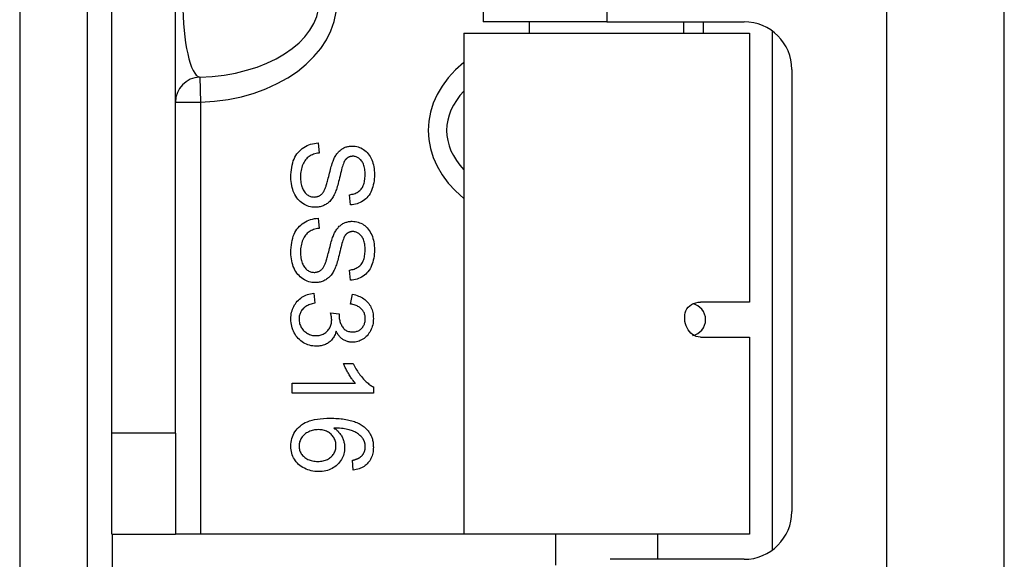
# Model space of a CAD drawing. Header units: inches. Extents: x 11 to 112, y 7 to 76.
# Tile 11 of 47: x 42.709 to 43.927, y 45.738 to 46.406. Entities that reach past the tile are written whole.
import ezdxf

# ---------------------------------------------------------------- set-up
doc = ezdxf.new("R2010")
doc.units = ezdxf.units.IN
doc.header["$MEASUREMENT"] = 0
doc.layers.add('Visible Edges(ANSI)', color=7, linetype='Continuous', lineweight=25)
doc.layers.add('Visible Tangent Edges(ANSI)', color=7, linetype='Continuous', lineweight=25)

msp = doc.modelspace()

# ---------------------------------------------------------------- linework, layer by layer
at = {"layer": 'Visible Edges(ANSI)'}
for p, q in [((42.793, 27.4515), (42.793, 51.4055)), ((43.9275, 27.612), (43.9275, 51.123)), ((42.823, 45.894), (42.823, 48.144)), ((42.9017, 45.894), (42.9017, 48.144)), ((43.2825, 47.6345), (43.2825, 46.4035)), ((43.4355, 46.4035), (43.2825, 46.4035)), ((43.34, 46.3895), (43.34, 46.4035)), ((43.4355, 46.4035), (43.6054, 46.4035)), ((43.5309, 46.3895), (43.5309, 46.4035)), ((43.5549, 46.4035), (43.5549, 46.3895)), ((43.2587, 46.3895), (43.6122, 46.3895)), ((43.2587, 46.3895), (43.2587, 45.769)), ((43.6122, 46.3895), (43.6122, 46.0564)), ((43.6645, 46.3444), (43.6645, 45.7971)), ((43.0785, 46.2535), (43.0795, 46.241)), ((43.1182, 46.1768), (43.1172, 46.1894)), ((43.0785, 46.1602), (43.0795, 46.1477)), ((43.1182, 46.0836), (43.1172, 46.0962)), ((43.0728, 46.0674), (43.0744, 46.0551)), ((43.1185, 46.0539), (43.1208, 46.0662)), ((43.6122, 46.0564), (43.5514, 46.0564)), ((43.0937, 46.0432), (43.1044, 46.0419)), ((43.5514, 46.0131), (43.6122, 46.0131)), ((43.6122, 46.0131), (43.6122, 45.769)), ((43.1097, 45.9804), (43.1216, 45.9804)), ((43.0463, 45.9559), (43.1245, 45.9559)), ((43.0463, 45.9436), (43.0463, 45.9559)), ((43.1467, 45.9516), (43.1467, 45.9436)), ((43.1467, 45.9436), (43.0463, 45.9436)), ((42.823, 45.769), (42.823, 45.894)), ((42.9017, 45.894), (42.9017, 45.769)), ((43.1217, 45.8484), (43.1208, 45.8606)), ((42.823, 45.769), (42.9017, 45.769)), ((42.9327, 45.769), (42.9017, 45.769)), ((43.2587, 45.769), (42.9327, 45.769)), ((43.6122, 45.769), (43.2587, 45.769)), ((43.3725, 45.7307), (43.3725, 45.769)), ((43.4985, 45.738), (43.4985, 45.769)), ((43.6054, 45.738), (43.4395, 45.738))]:
    msp.add_line(p, q, dxfattribs=at)
at = {"layer": 'Visible Edges(ANSI)', "flags": 128}
for points in [[(43.0446, 46.2108), (43.0447, 46.2141), (43.0449, 46.2173), (43.0452, 46.2204), (43.0456, 46.2233), (43.0462, 46.2261), (43.0468, 46.2287), (43.0476, 46.2312), (43.0486, 46.2336), (43.0496, 46.2358), (43.0508, 46.2379), (43.0521, 46.2399), (43.0535, 46.2417), (43.0551, 46.2435), (43.0567, 46.2451), (43.0585, 46.2466), (43.0605, 46.2479), (43.0625, 46.2492), (43.0646, 46.2502), (43.0667, 46.2512), (43.0689, 46.2519), (43.0712, 46.2525), (43.0736, 46.253), (43.076, 46.2533), (43.0785, 46.2535)], [(43.0987, 46.2356), (43.0994, 46.2367), (43.1, 46.2378), (43.1007, 46.2389), (43.1014, 46.2399), (43.1022, 46.2409), (43.1029, 46.2418), (43.1037, 46.2427), (43.1045, 46.2435), (43.1054, 46.2442), (43.1062, 46.245), (43.1071, 46.2456), (43.108, 46.2462), (43.109, 46.2468), (43.1099, 46.2473), (43.1109, 46.2478), (43.1119, 46.2482), (43.1129, 46.2485), (43.1139, 46.2489), (43.115, 46.2491), (43.116, 46.2493), (43.1171, 46.2495), (43.1182, 46.2496), (43.1193, 46.2497), (43.1204, 46.2497)], [(43.1204, 46.2497), (43.1223, 46.2497), (43.1242, 46.2495), (43.126, 46.2491), (43.1278, 46.2487), (43.1296, 46.248), (43.1313, 46.2473), (43.133, 46.2464), (43.1346, 46.2454), (43.1362, 46.2443), (43.1377, 46.243), (43.1391, 46.2416), (43.1404, 46.2401), (43.1416, 46.2385), (43.1427, 46.2367), (43.1437, 46.2349), (43.1446, 46.2328), (43.1454, 46.2307), (43.1461, 46.2286), (43.1467, 46.2264), (43.1472, 46.2241), (43.1476, 46.2218), (43.1478, 46.2194), (43.148, 46.2169), (43.148, 46.2144)], [(43.0795, 46.241), (43.0777, 46.2407), (43.0759, 46.2404), (43.0742, 46.24), (43.0727, 46.2395), (43.0712, 46.2389), (43.0697, 46.2383), (43.0684, 46.2376), (43.0672, 46.2368), (43.066, 46.2359), (43.0649, 46.235), (43.0638, 46.2339), (43.0628, 46.2327), (43.0619, 46.2314), (43.061, 46.2299), (43.0602, 46.2284), (43.0594, 46.2267), (43.0587, 46.225), (43.0581, 46.2232), (43.0576, 46.2214), (43.0572, 46.2195), (43.0568, 46.2176), (43.0566, 46.2156), (43.0565, 46.2135), (43.0564, 46.2114)], [(43.0875, 46.1983), (43.0878, 46.199), (43.0881, 46.1999), (43.0884, 46.2009), (43.0888, 46.2021), (43.0892, 46.2033), (43.0895, 46.2048), (43.09, 46.2063), (43.0904, 46.208), (43.0909, 46.2098), (43.0914, 46.2118), (43.0919, 46.2139), (43.0924, 46.2162), (43.093, 46.2184), (43.0935, 46.2205), (43.0941, 46.2226), (43.0946, 46.2245), (43.0951, 46.2262), (43.0957, 46.2279), (43.0962, 46.2295), (43.0967, 46.2309), (43.0972, 46.2323), (43.0977, 46.2335), (43.0982, 46.2346), (43.0987, 46.2356)], [(43.1124, 46.2331), (43.1119, 46.2324), (43.1113, 46.2315), (43.1107, 46.2304), (43.1101, 46.2292), (43.1095, 46.2277), (43.109, 46.2261), (43.1084, 46.2244), (43.1078, 46.2225), (43.1072, 46.2204), (43.1066, 46.2181), (43.106, 46.2156), (43.1054, 46.213), (43.1048, 46.2104), (43.1042, 46.2079), (43.1036, 46.2056), (43.103, 46.2034), (43.1025, 46.2013), (43.1019, 46.1994), (43.1014, 46.1976), (43.1009, 46.196), (43.1004, 46.1945), (43.0999, 46.1931), (43.0994, 46.1919), (43.099, 46.1908)], [(43.1214, 46.237), (43.1209, 46.237), (43.1205, 46.237), (43.12, 46.2369), (43.1196, 46.2369), (43.1192, 46.2368), (43.1188, 46.2368), (43.1184, 46.2367), (43.118, 46.2366), (43.1176, 46.2365), (43.1172, 46.2363), (43.1168, 46.2362), (43.1164, 46.236), (43.1161, 46.2359), (43.1157, 46.2357), (43.1153, 46.2355), (43.115, 46.2353), (43.1147, 46.235), (43.1143, 46.2348), (43.114, 46.2346), (43.1137, 46.2343), (43.1134, 46.234), (43.113, 46.2337), (43.1127, 46.2334), (43.1124, 46.2331)], [(43.1364, 46.2139), (43.1363, 46.2159), (43.1363, 46.2177), (43.1361, 46.2195), (43.1359, 46.2212), (43.1356, 46.2228), (43.1353, 46.2243), (43.1349, 46.2257), (43.1344, 46.2271), (43.1339, 46.2283), (43.1333, 46.2295), (43.1327, 46.2305), (43.132, 46.2315), (43.1312, 46.2324), (43.1304, 46.2332), (43.1296, 46.2339), (43.1288, 46.2345), (43.128, 46.2351), (43.1271, 46.2356), (43.1262, 46.236), (43.1253, 46.2364), (43.1243, 46.2367), (43.1234, 46.2368), (43.1224, 46.237), (43.1214, 46.237)], [(43.0746, 46.1738), (43.0726, 46.1739), (43.0706, 46.1741), (43.0687, 46.1745), (43.0668, 46.175), (43.0649, 46.1756), (43.0631, 46.1764), (43.0613, 46.1773), (43.0595, 46.1784), (43.0578, 46.1796), (43.0562, 46.1809), (43.0547, 46.1824), (43.0532, 46.184), (43.0519, 46.1857), (43.0507, 46.1875), (43.0496, 46.1895), (43.0485, 46.1915), (43.0476, 46.1937), (43.0468, 46.196), (43.0461, 46.1983), (43.0456, 46.2006), (43.0452, 46.2031), (43.0449, 46.2056), (43.0447, 46.2081), (43.0446, 46.2108)], [(43.0564, 46.2114), (43.0565, 46.2095), (43.0566, 46.2077), (43.0567, 46.206), (43.057, 46.2043), (43.0573, 46.2026), (43.0577, 46.201), (43.0581, 46.1995), (43.0587, 46.198), (43.0593, 46.1966), (43.0599, 46.1953), (43.0606, 46.1941), (43.0613, 46.1929), (43.0621, 46.1919), (43.063, 46.191), (43.0639, 46.1901), (43.0648, 46.1894), (43.0658, 46.1887), (43.0669, 46.1881), (43.0679, 46.1876), (43.069, 46.1872), (43.07, 46.1869), (43.0711, 46.1867), (43.0723, 46.1866), (43.0734, 46.1865)], [(43.1172, 46.1894), (43.1187, 46.1896), (43.1202, 46.1899), (43.1216, 46.1902), (43.123, 46.1906), (43.1243, 46.1911), (43.1255, 46.1917), (43.1267, 46.1923), (43.1278, 46.193), (43.1288, 46.1937), (43.1298, 46.1945), (43.1307, 46.1954), (43.1315, 46.1964), (43.1323, 46.1974), (43.133, 46.1985), (43.1337, 46.1997), (43.1342, 46.201), (43.1347, 46.2023), (43.1352, 46.2037), (43.1355, 46.2052), (43.1358, 46.2068), (43.1361, 46.2085), (43.1362, 46.2102), (43.1363, 46.212), (43.1364, 46.2139)], [(43.148, 46.2144), (43.148, 46.2117), (43.1478, 46.209), (43.1475, 46.2065), (43.1471, 46.204), (43.1466, 46.2016), (43.146, 46.1992), (43.1453, 46.197), (43.1445, 46.1948), (43.1435, 46.1927), (43.1425, 46.1908), (43.1413, 46.189), (43.14, 46.1873), (43.1387, 46.1857), (43.1372, 46.1843), (43.1356, 46.1829), (43.1339, 46.1817), (43.1321, 46.1806), (43.1303, 46.1797), (43.1284, 46.1788), (43.1265, 46.1782), (43.1245, 46.1776), (43.1224, 46.1772), (43.1203, 46.1769), (43.1182, 46.1768)], [(43.0734, 46.1865), (43.0742, 46.1866), (43.075, 46.1866), (43.0757, 46.1867), (43.0764, 46.1868), (43.0771, 46.187), (43.0778, 46.1872), (43.0785, 46.1875), (43.0792, 46.1877), (43.0798, 46.1881), (43.0804, 46.1884), (43.0811, 46.1888), (43.0817, 46.1892), (43.0822, 46.1897), (43.0828, 46.1903), (43.0833, 46.1908), (43.0839, 46.1915), (43.0844, 46.1921), (43.0849, 46.1929), (43.0854, 46.1936), (43.0858, 46.1945), (43.0863, 46.1953), (43.0867, 46.1963), (43.0871, 46.1973), (43.0875, 46.1983)], [(43.099, 46.1908), (43.0983, 46.1894), (43.0975, 46.188), (43.0968, 46.1867), (43.096, 46.1855), (43.0952, 46.1844), (43.0944, 46.1833), (43.0935, 46.1822), (43.0926, 46.1812), (43.0917, 46.1803), (43.0907, 46.1795), (43.0898, 46.1787), (43.0887, 46.178), (43.0877, 46.1773), (43.0866, 46.1767), (43.0855, 46.1762), (43.0844, 46.1757), (43.0833, 46.1752), (43.0821, 46.1749), (43.0809, 46.1745), (43.0797, 46.1743), (43.0785, 46.1741), (43.0772, 46.1739), (43.0759, 46.1738), (43.0746, 46.1738)], [(43.0446, 46.1176), (43.0447, 46.1209), (43.0449, 46.1241), (43.0452, 46.1272), (43.0456, 46.1301), (43.0462, 46.1329), (43.0468, 46.1355), (43.0476, 46.138), (43.0486, 46.1404), (43.0496, 46.1426), (43.0508, 46.1447), (43.0521, 46.1467), (43.0535, 46.1485), (43.0551, 46.1503), (43.0567, 46.1519), (43.0585, 46.1534), (43.0605, 46.1547), (43.0625, 46.1559), (43.0646, 46.157), (43.0667, 46.1579), (43.0689, 46.1587), (43.0712, 46.1593), (43.0736, 46.1598), (43.076, 46.1601), (43.0785, 46.1602)], [(43.0795, 46.1477), (43.0777, 46.1475), (43.0759, 46.1471), (43.0742, 46.1467), (43.0727, 46.1463), (43.0712, 46.1457), (43.0697, 46.1451), (43.0684, 46.1444), (43.0672, 46.1436), (43.066, 46.1427), (43.0649, 46.1417), (43.0638, 46.1407), (43.0628, 46.1395), (43.0619, 46.1381), (43.061, 46.1367), (43.0602, 46.1352), (43.0594, 46.1335), (43.0587, 46.1318), (43.0581, 46.13), (43.0576, 46.1282), (43.0572, 46.1263), (43.0568, 46.1243), (43.0566, 46.1223), (43.0565, 46.1203), (43.0564, 46.1182)], [(43.0987, 46.1423), (43.0994, 46.1435), (43.1, 46.1446), (43.1007, 46.1457), (43.1014, 46.1467), (43.1022, 46.1477), (43.1029, 46.1486), (43.1037, 46.1494), (43.1045, 46.1503), (43.1054, 46.151), (43.1062, 46.1517), (43.1071, 46.1524), (43.108, 46.153), (43.109, 46.1536), (43.1099, 46.1541), (43.1109, 46.1545), (43.1119, 46.155), (43.1129, 46.1553), (43.1139, 46.1556), (43.115, 46.1559), (43.116, 46.1561), (43.1171, 46.1563), (43.1182, 46.1564), (43.1193, 46.1565), (43.1204, 46.1565)], [(43.1204, 46.1565), (43.1223, 46.1564), (43.1242, 46.1562), (43.126, 46.1559), (43.1278, 46.1554), (43.1296, 46.1548), (43.1313, 46.1541), (43.133, 46.1532), (43.1346, 46.1522), (43.1362, 46.1511), (43.1377, 46.1498), (43.1391, 46.1484), (43.1404, 46.1469), (43.1416, 46.1453), (43.1427, 46.1435), (43.1437, 46.1416), (43.1446, 46.1396), (43.1454, 46.1375), (43.1461, 46.1354), (43.1467, 46.1332), (43.1472, 46.1309), (43.1476, 46.1286), (43.1478, 46.1262), (43.148, 46.1237), (43.148, 46.1212)], [(43.0875, 46.1051), (43.0878, 46.1058), (43.0881, 46.1067), (43.0884, 46.1077), (43.0888, 46.1088), (43.0892, 46.1101), (43.0895, 46.1116), (43.09, 46.1131), (43.0904, 46.1148), (43.0909, 46.1166), (43.0914, 46.1186), (43.0919, 46.1207), (43.0924, 46.1229), (43.093, 46.1252), (43.0935, 46.1273), (43.0941, 46.1293), (43.0946, 46.1312), (43.0951, 46.133), (43.0957, 46.1347), (43.0962, 46.1363), (43.0967, 46.1377), (43.0972, 46.139), (43.0977, 46.1403), (43.0982, 46.1414), (43.0987, 46.1423)], [(43.1124, 46.1399), (43.1119, 46.1392), (43.1113, 46.1383), (43.1107, 46.1372), (43.1101, 46.1359), (43.1095, 46.1345), (43.109, 46.1329), (43.1084, 46.1312), (43.1078, 46.1292), (43.1072, 46.1271), (43.1066, 46.1249), (43.106, 46.1224), (43.1054, 46.1198), (43.1048, 46.1172), (43.1042, 46.1147), (43.1036, 46.1123), (43.103, 46.1101), (43.1025, 46.1081), (43.1019, 46.1062), (43.1014, 46.1044), (43.1009, 46.1027), (43.1004, 46.1012), (43.0999, 46.0999), (43.0994, 46.0987), (43.099, 46.0976)], [(43.1214, 46.1438), (43.1209, 46.1438), (43.1205, 46.1438), (43.12, 46.1437), (43.1196, 46.1437), (43.1192, 46.1436), (43.1188, 46.1435), (43.1184, 46.1435), (43.118, 46.1434), (43.1176, 46.1432), (43.1172, 46.1431), (43.1168, 46.143), (43.1164, 46.1428), (43.1161, 46.1426), (43.1157, 46.1425), (43.1153, 46.1423), (43.115, 46.1421), (43.1147, 46.1418), (43.1143, 46.1416), (43.114, 46.1413), (43.1137, 46.1411), (43.1134, 46.1408), (43.113, 46.1405), (43.1127, 46.1402), (43.1124, 46.1399)], [(43.1364, 46.1207), (43.1363, 46.1227), (43.1363, 46.1245), (43.1361, 46.1263), (43.1359, 46.128), (43.1356, 46.1296), (43.1353, 46.1311), (43.1349, 46.1325), (43.1344, 46.1338), (43.1339, 46.1351), (43.1333, 46.1362), (43.1327, 46.1373), (43.132, 46.1383), (43.1312, 46.1391), (43.1304, 46.1399), (43.1296, 46.1407), (43.1288, 46.1413), (43.128, 46.1419), (43.1271, 46.1424), (43.1262, 46.1428), (43.1253, 46.1432), (43.1243, 46.1434), (43.1234, 46.1436), (43.1224, 46.1437), (43.1214, 46.1438)], [(43.148, 46.1212), (43.148, 46.1185), (43.1478, 46.1158), (43.1475, 46.1132), (43.1471, 46.1108), (43.1466, 46.1083), (43.146, 46.106), (43.1453, 46.1038), (43.1445, 46.1016), (43.1435, 46.0995), (43.1425, 46.0976), (43.1413, 46.0958), (43.14, 46.0941), (43.1387, 46.0925), (43.1372, 46.091), (43.1356, 46.0897), (43.1339, 46.0885), (43.1321, 46.0874), (43.1303, 46.0864), (43.1284, 46.0856), (43.1265, 46.085), (43.1245, 46.0844), (43.1224, 46.084), (43.1203, 46.0837), (43.1182, 46.0836)], [(43.0746, 46.0806), (43.0726, 46.0807), (43.0706, 46.0809), (43.0687, 46.0812), (43.0668, 46.0817), (43.0649, 46.0824), (43.0631, 46.0832), (43.0613, 46.0841), (43.0595, 46.0852), (43.0578, 46.0864), (43.0562, 46.0877), (43.0547, 46.0892), (43.0532, 46.0907), (43.0519, 46.0924), (43.0507, 46.0943), (43.0496, 46.0962), (43.0485, 46.0983), (43.0476, 46.1005), (43.0468, 46.1027), (43.0461, 46.105), (43.0456, 46.1074), (43.0452, 46.1099), (43.0449, 46.1124), (43.0447, 46.1149), (43.0446, 46.1176)], [(43.0564, 46.1182), (43.0565, 46.1163), (43.0566, 46.1145), (43.0567, 46.1128), (43.057, 46.1111), (43.0573, 46.1094), (43.0577, 46.1078), (43.0581, 46.1063), (43.0587, 46.1048), (43.0593, 46.1034), (43.0599, 46.1021), (43.0606, 46.1008), (43.0613, 46.0997), (43.0621, 46.0987), (43.063, 46.0977), (43.0639, 46.0969), (43.0648, 46.0961), (43.0658, 46.0955), (43.0669, 46.0949), (43.0679, 46.0944), (43.069, 46.094), (43.07, 46.0937), (43.0711, 46.0935), (43.0723, 46.0934), (43.0734, 46.0933)], [(43.1172, 46.0962), (43.1187, 46.0964), (43.1202, 46.0967), (43.1216, 46.097), (43.123, 46.0974), (43.1243, 46.0979), (43.1255, 46.0985), (43.1267, 46.0991), (43.1278, 46.0997), (43.1288, 46.1005), (43.1298, 46.1013), (43.1307, 46.1022), (43.1315, 46.1032), (43.1323, 46.1042), (43.133, 46.1053), (43.1337, 46.1065), (43.1342, 46.1077), (43.1347, 46.1091), (43.1352, 46.1105), (43.1355, 46.112), (43.1358, 46.1136), (43.1361, 46.1152), (43.1362, 46.117), (43.1363, 46.1188), (43.1364, 46.1207)], [(43.0734, 46.0933), (43.0742, 46.0933), (43.075, 46.0934), (43.0757, 46.0935), (43.0764, 46.0936), (43.0771, 46.0938), (43.0778, 46.094), (43.0785, 46.0942), (43.0792, 46.0945), (43.0798, 46.0948), (43.0804, 46.0952), (43.0811, 46.0956), (43.0817, 46.096), (43.0822, 46.0965), (43.0828, 46.097), (43.0833, 46.0976), (43.0839, 46.0982), (43.0844, 46.0989), (43.0849, 46.0996), (43.0854, 46.1004), (43.0858, 46.1012), (43.0863, 46.1021), (43.0867, 46.1031), (43.0871, 46.104), (43.0875, 46.1051)], [(43.099, 46.0976), (43.0983, 46.0962), (43.0975, 46.0948), (43.0968, 46.0935), (43.096, 46.0923), (43.0952, 46.0911), (43.0944, 46.09), (43.0935, 46.089), (43.0926, 46.088), (43.0917, 46.0871), (43.0907, 46.0863), (43.0898, 46.0855), (43.0887, 46.0848), (43.0877, 46.0841), (43.0866, 46.0835), (43.0855, 46.0829), (43.0844, 46.0824), (43.0833, 46.082), (43.0821, 46.0816), (43.0809, 46.0813), (43.0797, 46.0811), (43.0785, 46.0809), (43.0772, 46.0807), (43.0759, 46.0806), (43.0746, 46.0806)], [(43.0446, 46.0356), (43.0447, 46.0378), (43.0448, 46.0399), (43.0451, 46.0419), (43.0455, 46.0439), (43.046, 46.0458), (43.0466, 46.0477), (43.0473, 46.0495), (43.0481, 46.0512), (43.049, 46.0529), (43.0501, 46.0545), (43.0512, 46.056), (43.0525, 46.0575), (43.0538, 46.0589), (43.0552, 46.0602), (43.0567, 46.0614), (43.0582, 46.0625), (43.0598, 46.0634), (43.0615, 46.0643), (43.0632, 46.0651), (43.065, 46.0658), (43.0669, 46.0663), (43.0688, 46.0668), (43.0708, 46.0672), (43.0728, 46.0674)], [(43.1208, 46.0662), (43.1228, 46.0658), (43.1247, 46.0653), (43.1266, 46.0647), (43.1284, 46.064), (43.1301, 46.0633), (43.1317, 46.0625), (43.1333, 46.0616), (43.1347, 46.0606), (43.1361, 46.0596), (43.1375, 46.0584), (43.1387, 46.0572), (43.1399, 46.0559), (43.141, 46.0546), (43.142, 46.0532), (43.1429, 46.0517), (43.1437, 46.0502), (43.1444, 46.0486), (43.145, 46.047), (43.1455, 46.0453), (43.1459, 46.0436), (43.1462, 46.0418), (43.1465, 46.0399), (43.1466, 46.038), (43.1467, 46.0361)], [(43.0744, 46.0551), (43.0727, 46.0548), (43.0711, 46.0543), (43.0696, 46.0539), (43.0681, 46.0534), (43.0667, 46.0529), (43.0654, 46.0523), (43.0642, 46.0517), (43.0631, 46.051), (43.062, 46.0503), (43.0611, 46.0495), (43.0602, 46.0488), (43.0594, 46.0479), (43.0586, 46.0471), (43.0579, 46.0462), (43.0573, 46.0453), (43.0568, 46.0443), (43.0563, 46.0433), (43.0559, 46.0423), (43.0555, 46.0413), (43.0553, 46.0402), (43.055, 46.0391), (43.0549, 46.0379), (43.0548, 46.0368), (43.0547, 46.0356)], [(43.1366, 46.0359), (43.1366, 46.037), (43.1365, 46.0382), (43.1363, 46.0393), (43.1361, 46.0404), (43.1358, 46.0414), (43.1355, 46.0424), (43.1351, 46.0434), (43.1346, 46.0443), (43.1341, 46.0453), (43.1335, 46.0461), (43.1328, 46.047), (43.1321, 46.0478), (43.1313, 46.0486), (43.1305, 46.0493), (43.1296, 46.05), (43.1286, 46.0506), (43.1276, 46.0512), (43.1265, 46.0517), (43.1253, 46.0522), (43.1241, 46.0526), (43.1228, 46.053), (43.1214, 46.0534), (43.12, 46.0537), (43.1185, 46.0539)], [(43.5514, 46.0131), (43.5486, 46.0133), (43.5461, 46.014), (43.5437, 46.015), (43.5415, 46.0164), (43.5395, 46.0181), (43.5377, 46.02), (43.5361, 46.0222), (43.5348, 46.0246), (43.5337, 46.0271), (43.5328, 46.0297), (43.5322, 46.0324), (43.5319, 46.0352), (43.5319, 46.0379), (43.5321, 46.0406), (43.5327, 46.0432), (43.5335, 46.0457), (43.5347, 46.048), (43.5363, 46.0501), (43.5381, 46.0519), (43.5404, 46.0535), (43.543, 46.0547), (43.5457, 46.0557), (43.5485, 46.0562), (43.5514, 46.0564)], [(43.0951, 46.0346), (43.0951, 46.0348), (43.0951, 46.0351), (43.095, 46.0354), (43.095, 46.0358), (43.095, 46.0361), (43.095, 46.0364), (43.0949, 46.0367), (43.0949, 46.037), (43.0949, 46.0374), (43.0948, 46.0377), (43.0948, 46.0381), (43.0947, 46.0384), (43.0947, 46.0388), (43.0946, 46.0392), (43.0945, 46.0395), (43.0945, 46.0399), (43.0944, 46.0403), (43.0943, 46.0407), (43.0942, 46.0411), (43.0941, 46.0415), (43.094, 46.0419), (43.0939, 46.0423), (43.0938, 46.0427), (43.0937, 46.0432)], [(43.1044, 46.0419), (43.1044, 46.0418), (43.1044, 46.0417), (43.1044, 46.0416), (43.1044, 46.0415), (43.1044, 46.0414), (43.1044, 46.0413), (43.1044, 46.0412), (43.1044, 46.0411), (43.1043, 46.041), (43.1043, 46.0409), (43.1043, 46.0408), (43.1043, 46.0407), (43.1043, 46.0407), (43.1043, 46.0406), (43.1043, 46.0405), (43.1043, 46.0404), (43.1043, 46.0403), (43.1043, 46.0403), (43.1043, 46.0402), (43.1043, 46.0401), (43.1043, 46.0401), (43.1043, 46.04), (43.1043, 46.04), (43.1043, 46.0399)], [(43.1043, 46.0399), (43.1043, 46.0386), (43.1044, 46.0373), (43.1045, 46.0361), (43.1047, 46.0348), (43.105, 46.0336), (43.1053, 46.0324), (43.1057, 46.0313), (43.1061, 46.0301), (43.1066, 46.029), (43.1071, 46.0279), (43.1077, 46.0268), (43.1084, 46.0258), (43.1091, 46.0248), (43.1099, 46.0238), (43.1107, 46.023), (43.1116, 46.0223), (43.1126, 46.0216), (43.1136, 46.021), (43.1147, 46.0206), (43.1158, 46.0202), (43.117, 46.0199), (43.1183, 46.0196), (43.1196, 46.0195), (43.121, 46.0195)], [(43.1467, 46.0361), (43.1466, 46.0341), (43.1464, 46.0321), (43.1462, 46.0301), (43.1458, 46.0282), (43.1453, 46.0264), (43.1447, 46.0246), (43.144, 46.0228), (43.1432, 46.021), (43.1422, 46.0194), (43.1412, 46.0178), (43.1402, 46.0163), (43.139, 46.0149), (43.1378, 46.0137), (43.1365, 46.0125), (43.1351, 46.0114), (43.1336, 46.0105), (43.1321, 46.0096), (43.1305, 46.0089), (43.1289, 46.0082), (43.1274, 46.0077), (43.1257, 46.0073), (43.1241, 46.007), (43.1224, 46.0069), (43.1208, 46.0068)], [(43.121, 46.0195), (43.1221, 46.0195), (43.1232, 46.0196), (43.1242, 46.0198), (43.1252, 46.02), (43.1262, 46.0203), (43.1272, 46.0206), (43.1281, 46.021), (43.129, 46.0215), (43.1298, 46.022), (43.1306, 46.0226), (43.1314, 46.0233), (43.1322, 46.024), (43.1329, 46.0248), (43.1335, 46.0256), (43.1341, 46.0265), (43.1346, 46.0274), (43.1351, 46.0283), (43.1355, 46.0293), (43.1358, 46.0303), (43.1361, 46.0313), (43.1363, 46.0324), (43.1365, 46.0335), (43.1366, 46.0347), (43.1366, 46.0359)], [(43.0759, 46.0019), (43.0737, 46.002), (43.0716, 46.0022), (43.0696, 46.0025), (43.0676, 46.003), (43.0657, 46.0036), (43.0638, 46.0043), (43.062, 46.0052), (43.0602, 46.0062), (43.0585, 46.0073), (43.0569, 46.0086), (43.0553, 46.01), (43.0537, 46.0115), (43.0523, 46.0131), (43.0509, 46.0148), (43.0497, 46.0166), (43.0487, 46.0184), (43.0477, 46.0203), (43.0469, 46.0223), (43.0462, 46.0244), (43.0456, 46.0265), (43.0452, 46.0287), (43.0449, 46.0309), (43.0447, 46.0332), (43.0446, 46.0356)], [(43.0547, 46.0356), (43.0548, 46.0341), (43.0549, 46.0327), (43.0551, 46.0314), (43.0554, 46.0301), (43.0558, 46.0288), (43.0563, 46.0275), (43.0568, 46.0263), (43.0574, 46.0252), (43.0581, 46.0241), (43.0589, 46.023), (43.0598, 46.0219), (43.0608, 46.0209), (43.0618, 46.02), (43.0629, 46.0191), (43.064, 46.0183), (43.0651, 46.0176), (43.0663, 46.017), (43.0675, 46.0165), (43.0688, 46.016), (43.07, 46.0156), (43.0714, 46.0153), (43.0728, 46.0151), (43.0742, 46.015), (43.0756, 46.015)], [(43.0756, 46.015), (43.077, 46.015), (43.0784, 46.0151), (43.0797, 46.0153), (43.0809, 46.0156), (43.0822, 46.0159), (43.0833, 46.0164), (43.0845, 46.0169), (43.0856, 46.0174), (43.0866, 46.0181), (43.0877, 46.0188), (43.0886, 46.0196), (43.0896, 46.0205), (43.0905, 46.0214), (43.0913, 46.0224), (43.092, 46.0234), (43.0926, 46.0245), (43.0932, 46.0256), (43.0937, 46.0268), (43.0941, 46.028), (43.0945, 46.0292), (43.0947, 46.0305), (43.0949, 46.0318), (43.095, 46.0332), (43.0951, 46.0346)], [(43.1005, 46.0206), (43.1001, 46.0192), (43.0997, 46.0178), (43.0992, 46.0164), (43.0986, 46.0151), (43.098, 46.0139), (43.0973, 46.0127), (43.0966, 46.0116), (43.0958, 46.0105), (43.0949, 46.0095), (43.094, 46.0086), (43.093, 46.0077), (43.092, 46.0068), (43.0909, 46.006), (43.0897, 46.0053), (43.0886, 46.0047), (43.0873, 46.0041), (43.086, 46.0036), (43.0847, 46.0032), (43.0834, 46.0028), (43.082, 46.0025), (43.0805, 46.0022), (43.079, 46.0021), (43.0774, 46.002), (43.0759, 46.0019)], [(43.1208, 46.0068), (43.1197, 46.0068), (43.1186, 46.0069), (43.1176, 46.007), (43.1166, 46.0072), (43.1156, 46.0074), (43.1146, 46.0077), (43.1136, 46.008), (43.1126, 46.0084), (43.1117, 46.0088), (43.1107, 46.0092), (43.1098, 46.0097), (43.1089, 46.0103), (43.1081, 46.0109), (43.1072, 46.0115), (43.1064, 46.0122), (43.1056, 46.013), (43.1049, 46.0138), (43.1042, 46.0146), (43.1035, 46.0155), (43.1028, 46.0164), (43.1022, 46.0174), (43.1016, 46.0184), (43.101, 46.0195), (43.1005, 46.0206)], [(43.1245, 45.9559), (43.1238, 45.9567), (43.1231, 45.9575), (43.1224, 45.9583), (43.1217, 45.9592), (43.121, 45.9601), (43.1203, 45.961), (43.1196, 45.962), (43.1189, 45.963), (43.1182, 45.9641), (43.1175, 45.9652), (43.1168, 45.9663), (43.1161, 45.9675), (43.1154, 45.9687), (43.1147, 45.9699), (43.1141, 45.971), (43.1135, 45.9722), (43.1129, 45.9733), (43.1124, 45.9744), (43.1118, 45.9754), (43.1114, 45.9765), (43.1109, 45.9775), (43.1105, 45.9785), (43.1101, 45.9795), (43.1097, 45.9804)], [(43.1216, 45.9804), (43.1224, 45.9787), (43.1232, 45.9771), (43.1241, 45.9755), (43.125, 45.9739), (43.126, 45.9723), (43.1269, 45.9708), (43.1279, 45.9693), (43.1289, 45.9679), (43.13, 45.9665), (43.131, 45.9651), (43.1322, 45.9638), (43.1333, 45.9625), (43.1344, 45.9612), (43.1356, 45.96), (43.1367, 45.9589), (43.1378, 45.9578), (43.139, 45.9568), (43.1401, 45.9559), (43.1412, 45.955), (43.1423, 45.9542), (43.1434, 45.9534), (43.1445, 45.9527), (43.1456, 45.9521), (43.1467, 45.9516)], [(43.0446, 45.8779), (43.0447, 45.8805), (43.0449, 45.8829), (43.0453, 45.8853), (43.0459, 45.8876), (43.0466, 45.8898), (43.0474, 45.8919), (43.0484, 45.8939), (43.0496, 45.8959), (43.051, 45.8978), (43.0524, 45.8996), (43.0541, 45.9014), (43.0559, 45.903), (43.0579, 45.9046), (43.0601, 45.906), (43.0624, 45.9072), (43.065, 45.9084), (43.0678, 45.9094), (43.0708, 45.9103), (43.074, 45.911), (43.0774, 45.9116), (43.081, 45.9121), (43.0849, 45.9124), (43.0889, 45.9126), (43.0931, 45.9127)], [(43.0931, 45.9127), (43.0955, 45.9127), (43.0978, 45.9126), (43.1001, 45.9125), (43.1023, 45.9124), (43.1045, 45.9122), (43.1066, 45.912), (43.1086, 45.9118), (43.1106, 45.9115), (43.1126, 45.9112), (43.1145, 45.9108), (43.1163, 45.9104), (43.1181, 45.91), (43.1198, 45.9095), (43.1215, 45.909), (43.1231, 45.9085), (43.1247, 45.9079), (43.1262, 45.9073), (43.1277, 45.9066), (43.1291, 45.906), (43.1304, 45.9052), (43.1317, 45.9045), (43.1329, 45.9037), (43.1341, 45.9028), (43.1352, 45.9019)], [(43.1352, 45.9019), (43.1362, 45.9012), (43.1371, 45.9003), (43.1379, 45.8995), (43.1387, 45.8987), (43.1395, 45.8978), (43.1402, 45.8969), (43.1409, 45.896), (43.1416, 45.895), (43.1422, 45.894), (43.1428, 45.8931), (43.1433, 45.892), (43.1438, 45.891), (43.1443, 45.8899), (43.1447, 45.8889), (43.1451, 45.8878), (43.1454, 45.8866), (43.1457, 45.8855), (43.146, 45.8843), (43.1462, 45.8831), (43.1463, 45.8819), (43.1465, 45.8806), (43.1466, 45.8794), (43.1466, 45.8781), (43.1467, 45.8768)], [(43.0787, 45.8986), (43.0771, 45.8985), (43.0755, 45.8984), (43.074, 45.8982), (43.0725, 45.8979), (43.071, 45.8975), (43.0695, 45.8971), (43.068, 45.8965), (43.0666, 45.8959), (43.0652, 45.8952), (43.0638, 45.8944), (43.0626, 45.8936), (43.0615, 45.8926), (43.0604, 45.8917), (43.0594, 45.8906), (43.0585, 45.8895), (43.0577, 45.8884), (43.057, 45.8872), (43.0564, 45.8859), (43.0559, 45.8847), (43.0554, 45.8834), (43.0551, 45.8822), (43.0549, 45.8809), (43.0547, 45.8796), (43.0547, 45.8782)], [(43.1003, 45.8787), (43.1003, 45.8801), (43.1002, 45.8814), (43.1, 45.8827), (43.0997, 45.884), (43.0993, 45.8852), (43.0988, 45.8864), (43.0983, 45.8875), (43.0977, 45.8887), (43.097, 45.8897), (43.0962, 45.8908), (43.0953, 45.8918), (43.0943, 45.8928), (43.0933, 45.8937), (43.0922, 45.8946), (43.0911, 45.8953), (43.0899, 45.896), (43.0887, 45.8966), (43.0874, 45.8971), (43.0861, 45.8976), (43.0847, 45.8979), (43.0833, 45.8982), (43.0818, 45.8984), (43.0803, 45.8985), (43.0787, 45.8986)], [(43.0978, 45.9005), (43.0989, 45.8997), (43.1, 45.899), (43.101, 45.8982), (43.1019, 45.8973), (43.1029, 45.8965), (43.1037, 45.8956), (43.1045, 45.8946), (43.1053, 45.8937), (43.106, 45.8927), (43.1067, 45.8917), (43.1073, 45.8907), (43.1079, 45.8896), (43.1084, 45.8886), (43.1089, 45.8875), (43.1093, 45.8864), (43.1097, 45.8853), (43.11, 45.8842), (43.1103, 45.883), (43.1106, 45.8819), (43.1108, 45.8808), (43.1109, 45.8796), (43.1111, 45.8785), (43.1111, 45.8773), (43.1111, 45.8762)], [(43.1333, 45.8878), (43.1326, 45.8888), (43.1318, 45.8897), (43.131, 45.8906), (43.1301, 45.8914), (43.1291, 45.8922), (43.1281, 45.893), (43.1271, 45.8938), (43.126, 45.8945), (43.1248, 45.8952), (43.1236, 45.8958), (43.1223, 45.8964), (43.121, 45.897), (43.1196, 45.8975), (43.1181, 45.898), (43.1165, 45.8985), (43.1148, 45.8989), (43.113, 45.8992), (43.1111, 45.8995), (43.1091, 45.8998), (43.1071, 45.9), (43.1049, 45.9002), (43.1026, 45.9004), (43.1003, 45.9004), (43.0978, 45.9005)], [(43.0788, 45.8466), (43.0764, 45.8467), (43.0741, 45.8469), (43.0719, 45.8472), (43.0697, 45.8476), (43.0675, 45.8482), (43.0654, 45.8489), (43.0633, 45.8497), (43.0613, 45.8507), (43.0593, 45.8517), (43.0575, 45.8529), (43.0558, 45.8542), (43.0542, 45.8555), (43.0527, 45.857), (43.0513, 45.8585), (43.0501, 45.8601), (43.0489, 45.8618), (43.0479, 45.8636), (43.047, 45.8655), (43.0463, 45.8674), (43.0457, 45.8694), (43.0452, 45.8715), (43.0449, 45.8736), (43.0447, 45.8757), (43.0446, 45.8779)], [(43.0547, 45.8782), (43.0547, 45.8769), (43.0548, 45.8757), (43.0551, 45.8745), (43.0554, 45.8733), (43.0558, 45.8721), (43.0562, 45.871), (43.0568, 45.8699), (43.0575, 45.8688), (43.0582, 45.8677), (43.059, 45.8667), (43.06, 45.8658), (43.061, 45.8648), (43.062, 45.8639), (43.0632, 45.8631), (43.0644, 45.8624), (43.0656, 45.8617), (43.067, 45.8611), (43.0684, 45.8606), (43.0698, 45.8602), (43.0713, 45.8599), (43.0729, 45.8596), (43.0745, 45.8594), (43.0762, 45.8593), (43.078, 45.8593)], [(43.078, 45.8593), (43.0797, 45.8593), (43.0813, 45.8594), (43.0829, 45.8596), (43.0844, 45.8599), (43.0859, 45.8602), (43.0873, 45.8606), (43.0886, 45.8611), (43.0899, 45.8617), (43.0911, 45.8623), (43.0922, 45.8631), (43.0933, 45.8639), (43.0943, 45.8647), (43.0953, 45.8657), (43.0962, 45.8667), (43.097, 45.8677), (43.0977, 45.8687), (43.0983, 45.8698), (43.0988, 45.871), (43.0993, 45.8722), (43.0997, 45.8734), (43.1, 45.8746), (43.1002, 45.876), (43.1003, 45.8773), (43.1003, 45.8787)], [(43.1313, 45.8652), (43.1318, 45.8656), (43.1322, 45.8661), (43.1326, 45.8665), (43.133, 45.8669), (43.1333, 45.8674), (43.1336, 45.8679), (43.134, 45.8683), (43.1343, 45.8688), (43.1346, 45.8693), (43.1348, 45.8698), (43.1351, 45.8703), (43.1353, 45.8708), (43.1355, 45.8713), (43.1357, 45.8718), (43.1359, 45.8724), (43.136, 45.8729), (43.1362, 45.8735), (43.1363, 45.874), (43.1364, 45.8746), (43.1365, 45.8752), (43.1365, 45.8758), (43.1366, 45.8763), (43.1366, 45.8769), (43.1366, 45.8775)], [(43.1366, 45.8775), (43.1366, 45.878), (43.1366, 45.8785), (43.1366, 45.879), (43.1365, 45.8795), (43.1365, 45.8799), (43.1364, 45.8804), (43.1363, 45.8808), (43.1362, 45.8813), (43.1361, 45.8817), (43.136, 45.8822), (43.1359, 45.8826), (43.1358, 45.8831), (43.1356, 45.8835), (43.1355, 45.8839), (43.1353, 45.8843), (43.1351, 45.8847), (43.135, 45.8851), (43.1348, 45.8855), (43.1346, 45.8859), (43.1343, 45.8863), (43.1341, 45.8867), (43.1339, 45.8871), (43.1336, 45.8875), (43.1333, 45.8878)], [(43.1111, 45.8762), (43.1111, 45.8742), (43.1109, 45.8722), (43.1106, 45.8703), (43.1101, 45.8684), (43.1096, 45.8666), (43.1089, 45.8648), (43.1081, 45.8631), (43.1071, 45.8614), (43.1061, 45.8598), (43.1049, 45.8582), (43.1036, 45.8567), (43.1021, 45.8553), (43.1006, 45.8539), (43.099, 45.8526), (43.0973, 45.8515), (43.0955, 45.8504), (43.0937, 45.8495), (43.0918, 45.8488), (43.0898, 45.8481), (43.0877, 45.8476), (43.0856, 45.8471), (43.0834, 45.8468), (43.0811, 45.8467), (43.0788, 45.8466)], [(43.1208, 45.8606), (43.1213, 45.8607), (43.1219, 45.8608), (43.1225, 45.861), (43.1231, 45.8611), (43.1236, 45.8613), (43.1241, 45.8615), (43.1246, 45.8616), (43.1251, 45.8618), (43.1256, 45.862), (43.1261, 45.8622), (43.1266, 45.8624), (43.127, 45.8626), (43.1275, 45.8627), (43.1279, 45.8629), (43.1283, 45.8632), (43.1287, 45.8634), (43.1291, 45.8636), (43.1294, 45.8638), (43.1298, 45.864), (43.1301, 45.8642), (43.1304, 45.8645), (43.1308, 45.8647), (43.1311, 45.865), (43.1313, 45.8652)], [(43.1467, 45.8768), (43.1466, 45.8748), (43.1465, 45.873), (43.1463, 45.8711), (43.1459, 45.8694), (43.1455, 45.8677), (43.145, 45.866), (43.1444, 45.8645), (43.1437, 45.8629), (43.1429, 45.8615), (43.1421, 45.8601), (43.1411, 45.8587), (43.14, 45.8574), (43.1389, 45.8562), (43.1377, 45.8551), (43.1364, 45.854), (43.1351, 45.8531), (43.1336, 45.8522), (43.1321, 45.8514), (43.1306, 45.8507), (43.129, 45.85), (43.1273, 45.8495), (43.1255, 45.849), (43.1237, 45.8487), (43.1217, 45.8484)]]:
    msp.add_lwpolyline(points, dxfattribs=at)
at = {"layer": 'Visible Edges(ANSI)'}
for centre, start, end in [((43.6054, 46.3444), 0, 90), ((43.6054, 45.7971), 270, 0)]:
    msp.add_arc(centre, 0.0591, start, end, dxfattribs=at)
msp.add_ellipse((43.5388, 46.0347), major_axis=(0, -0.0197), ratio=0.965926, start_param=0.151599, end_param=2.989993, dxfattribs=at)
at = {"layer": 'Visible Tangent Edges(ANSI)'}
for p, q in [((42.709, 51.4055), (42.709, 27.4515)), ((43.7815, 51.123), (43.7815, 27.612)), ((43.4355, 47.6345), (43.4355, 46.4035)), ((43.6402, 46.3922), (43.6402, 45.7493)), ((42.9318, 46.335), (42.9327, 46.304)), ((42.9017, 46.304), (42.9327, 46.304)), ((42.9327, 46.304), (42.9327, 45.769)), ((42.9017, 45.894), (42.823, 45.894)), ((42.824, 32.966), (42.824, 45.769))]:
    msp.add_line(p, q, dxfattribs=at)
for centre, major_axis, ratio, start_param, end_param in [((42.9255, 46.4284), (0.1761, 0), 0.707107, 4.753458, 7.812913), ((42.9327, 46.4284), (0, 0.0935), 0.234442, 0.041069, 3.100524), ((42.9255, 46.4284), (0.1541, 0), 0.606555, 4.753458, 7.812913), ((43.3831, 46.269), (-0.1687, 0), 0.738148, 5.541714, 7.024657), ((42.9327, 46.304), (-0.031, 0), 0.999578, 4.741425, 6.283185), ((43.3831, 46.269), (-0.1458, 0), 0.641365, 5.734541, 6.83183)]:
    msp.add_ellipse(centre, major_axis=major_axis, ratio=ratio, start_param=start_param, end_param=end_param, dxfattribs=at)

doc.saveas('drawing.dxf')
